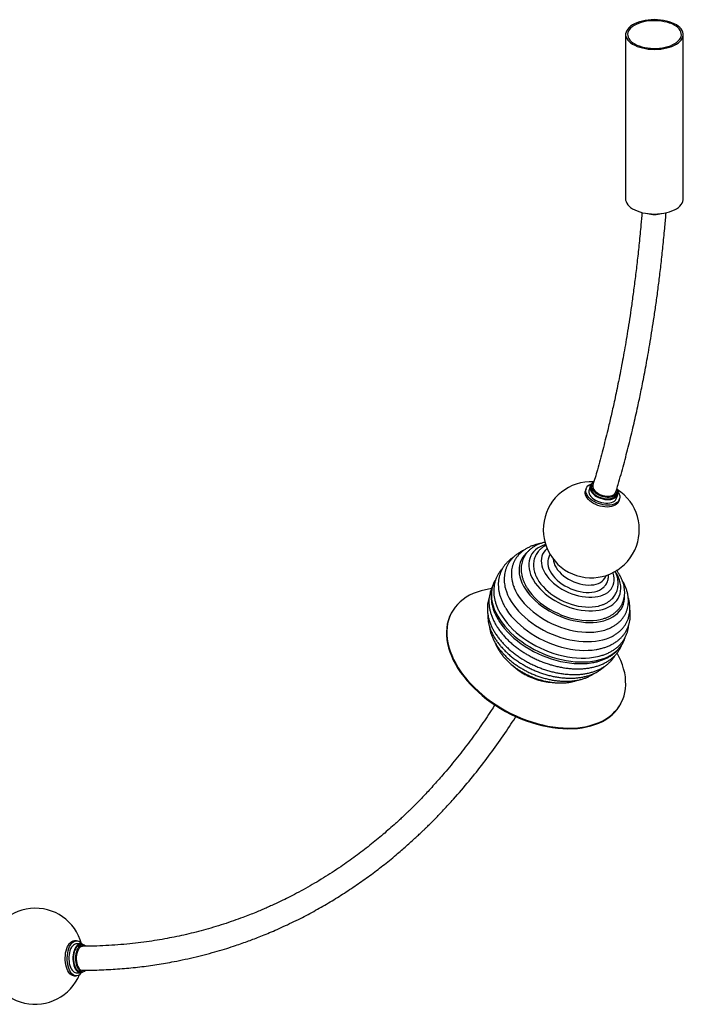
# Paper-space layout '_Trimétrica' of a CAD drawing. Header units: millimetres. Extents: x -823 to 762, y -679 to 747.
# Tile 2 of 2: x 71 to 762, y -673 to 352. Entities that reach past the tile are written whole.
import ezdxf

# ---------------------------------------------------------------- set-up
doc = ezdxf.new("R2010")
doc.units = ezdxf.units.MM

psp = doc.layouts.new('_Trimétrica')

# ---------------------------------------------------------------- linework, layer by layer
at = {"color": 7, "linetype": 'Continuous', "lineweight": 25}
for p, q in [((702.2, 336.6), (702.2, 165.2)), ((762.2, 165.2), (762.2, 336.6)), ((666.8, -132), (666.2, -133.9)), ((661, -136.5), (660.5, -138.3)), ((665.2, -133.6), (664.1, -137.4)), ((692.8, -146.1), (693.9, -142.3)), ((692.9, -142), (693.5, -140.1)), ((695.2, -149), (695.8, -147)), ((520.8, -265.7), (520.5, -266.4)), ((697.1, -360.2), (697.4, -359.5)), ((130.6, -607.2), (128.5, -607.1)), ((134.8, -610.4), (130.5, -610.3)), ((136.9, -611.4), (134.8, -611.4)), ((128.1, -643.5), (130.3, -643.5)), ((129.3, -640.2), (130.3, -640.3)), ((130.3, -640.3), (134.6, -640.4)), ((133.6, -639.2), (134.6, -639.3)), ((134.6, -639.3), (136.7, -639.4)), ((135.9, -637.8), (136.7, -637.9))]:
    psp.add_line(p, q, dxfattribs=at)
at = {"color": 7, "linetype": 'Continuous', "lineweight": 25, "flags": 128}
for points in [[(705.7, 343.8), (704.3, 342.3), (703.3, 340.7), (702.6, 339.1), (702.2, 337.4), (702.2, 335.7), (702.6, 334.1), (703.3, 332.5), (704.4, 330.9), (705.7, 329.4), (707.4, 327.9), (709.4, 326.6), (711.6, 325.4), (714.1, 324.3), (716.8, 323.4), (719.7, 322.6), (722.7, 322), (725.8, 321.5), (729, 321.3), (732.3, 321.2), (735.5, 321.3), (738.7, 321.5), (741.8, 322), (744.9, 322.6), (747.7, 323.4), (750.4, 324.3), (752.9, 325.4), (755.1, 326.6), (757.1, 328), (758.7, 329.4), (760.1, 330.9), (761.1, 332.5), (761.8, 334.1), (762.2, 335.8), (762.2, 337.5), (761.8, 339.1), (761.1, 340.8), (760, 342.4), (758.7, 343.9), (757, 345.3), (755, 346.6), (752.8, 347.9), (750.3, 348.9), (747.6, 349.9), (744.7, 350.7), (741.7, 351.3), (738.6, 351.7), (735.4, 352), (732.1, 352.1), (728.9, 352), (725.7, 351.7), (722.6, 351.2), (719.6, 350.6), (716.7, 349.8), (714, 348.9), (711.5, 347.8), (709.3, 346.6), (707.3, 345.3), (705.7, 343.8)], [(707.4, 343.3), (706.1, 341.9), (705.2, 340.3), (704.5, 338.8), (704.2, 337.1), (704.3, 335.5), (704.7, 333.9), (705.5, 332.4), (706.5, 330.8), (708, 329.4), (709.7, 328), (711.7, 326.8), (714, 325.7), (716.4, 324.7), (719.1, 323.9), (722, 323.2), (725, 322.7), (728, 322.4), (731.2, 322.2), (734.3, 322.2), (737.4, 322.4), (740.5, 322.8), (743.4, 323.4), (746.2, 324.1), (748.8, 325), (751.3, 326.1), (753.4, 327.2), (755.3, 328.5), (757, 329.9), (758.3, 331.4), (759.3, 332.9), (759.9, 334.5), (760.2, 336.1), (760.1, 337.7), (759.7, 339.3), (759, 340.9), (757.9, 342.4), (756.4, 343.8), (754.7, 345.2), (752.7, 346.4), (750.5, 347.6), (748, 348.5), (745.3, 349.4), (742.4, 350), (739.4, 350.5), (736.4, 350.9), (733.2, 351), (730.1, 351), (727, 350.8), (723.9, 350.4), (721, 349.8), (718.2, 349.1), (715.6, 348.2), (713.1, 347.2), (711, 346), (709.1, 344.7), (707.4, 343.3)], [(702.2, 165.2), (702.2, 164.3), (702.6, 162.7), (703.3, 161), (704.4, 159.4), (705.7, 157.9), (707.4, 156.5), (709.4, 155.2), (711.6, 153.9), (714.1, 152.9), (716.8, 151.9), (719.7, 151.1), (722.7, 150.5), (725.8, 150.1), (729, 149.8), (732.3, 149.7), (735.5, 149.8), (738.7, 150.1), (741.8, 150.5), (744.9, 151.2), (747.7, 152), (750.4, 152.9), (752.9, 154), (755.1, 155.2), (757.1, 156.5), (758.7, 158), (760.1, 159.5), (761.1, 161.1), (761.8, 162.7), (762.2, 164.4), (762.2, 165.2)], [(694, -139.4), (694.7, -140.4), (695.5, -142), (696, -143.6), (696.1, -145.2), (695.9, -146.8), (695.3, -148.2), (694.5, -149.5), (693.3, -150.6), (691.8, -151.6), (690.1, -152.4), (688.1, -153), (686, -153.4), (683.7, -153.5), (681.3, -153.4), (678.8, -153.1), (676.3, -152.6), (673.9, -151.8), (671.6, -150.9), (669.4, -149.8), (667.3, -148.5), (665.5, -147.1), (664, -145.6), (662.7, -144), (661.7, -142.4), (661.1, -140.7), (660.8, -139.1), (660.8, -137.6), (661.2, -136.1), (661.9, -134.7), (662.9, -133.5), (664.2, -132.4), (665.9, -131.5), (666.7, -131.2)], [(667.5, -130.5), (666.8, -131.1), (665.9, -132.2), (665.3, -133.4), (665, -134.8), (665.1, -136.2), (665.5, -137.7), (666.2, -139.2), (667.2, -140.6), (668.6, -142), (670.1, -143.3), (672, -144.5), (673.9, -145.5), (676.1, -146.3), (678.3, -147), (680.5, -147.4), (682.7, -147.6), (684.9, -147.6)], [(669, -129), (668.1, -129.8), (667.2, -131), (666.7, -132.2), (666.6, -133.6), (666.7, -135), (667.3, -136.5), (668.2, -137.9), (669.3, -139.3), (670.8, -140.6), (672.5, -141.8), (674.4, -142.8), (676.5, -143.7), (678.6, -144.4), (680.8, -144.8), (683, -145), (685.1, -145)], [(668.2, -132.4), (668, -133), (668, -134.4), (668.3, -135.7), (669, -137.1), (670, -138.4), (671.3, -139.7), (672.8, -140.8), (674.6, -141.9), (676.5, -142.7), (678.5, -143.4), (680.5, -143.8), (682.6, -144.1), (684.6, -144.1)], [(695.2, -149), (694.8, -150.1), (693.9, -151.4), (692.7, -152.6), (691.2, -153.5), (689.5, -154.3), (687.5, -154.9), (685.4, -155.3), (683.1, -155.4), (680.7, -155.3), (678.2, -155), (675.8, -154.5), (673.3, -153.7), (671, -152.8), (668.8, -151.7), (666.8, -150.4), (665, -149), (663.4, -147.5), (662.1, -145.9), (661.1, -144.3), (660.5, -142.7), (660.2, -141), (660.2, -139.5), (660.4, -138.4)], [(664.1, -137.4), (663.8, -138.6), (663.9, -140), (664.3, -141.5), (665, -143), (666.1, -144.4), (667.4, -145.8), (669, -147.1), (670.8, -148.3), (672.8, -149.3), (674.9, -150.1), (677.1, -150.8), (679.4, -151.2), (681.6, -151.4), (683.7, -151.4)], [(666.2, -133.9), (666.1, -134.1), (666, -135.5), (666.2, -136.9), (666.7, -138.4), (667.6, -139.8), (668.8, -141.2), (670.2, -142.5), (671.9, -143.7), (673.8, -144.7), (675.9, -145.6), (678, -146.3), (680.2, -146.7), (682.4, -146.9), (684.5, -146.9)], [(684.5, -146.9), (686.5, -146.7), (688.3, -146.2), (689.8, -145.5), (691.1, -144.7), (692.1, -143.6), (692.8, -142.4), (692.9, -142)], [(684.6, -144.1), (686.4, -143.8), (688.1, -143.4), (689.5, -142.7), (690.7, -141.9), (691.6, -140.8), (692.1, -139.7), (692.1, -139.7)], [(684.9, -147.6), (686.9, -147.4), (688.7, -146.9), (690.3, -146.2), (691.7, -145.4), (692.8, -144.3), (693.6, -143.1), (694, -141.8), (694.2, -140.4), (693.9, -139), (693.7, -138.4)], [(685.1, -145), (687, -144.8), (688.8, -144.3), (690.4, -143.6), (691.7, -142.8), (692.7, -141.7), (693.4, -140.5), (693.7, -139.2), (693.7, -137.8), (693.3, -136.4), (693.2, -136.2)], [(683.7, -151.4), (685.7, -151.2), (687.6, -150.7), (689.2, -150.1), (690.6, -149.2), (691.7, -148.2), (692.4, -147), (692.8, -146.1)], [(618.8, -194.3), (615.9, -195.4), (613.1, -196.7), (610.6, -198.3), (608.3, -200), (606.4, -202), (604.7, -204.1), (603.4, -206.4), (602.4, -208.9), (601.7, -211.5), (601.3, -214.2), (601.3, -217), (601.6, -219.8), (602.3, -222.8), (603.2, -225.7), (604.5, -228.7), (606.2, -231.7), (608.1, -234.6), (610.3, -237.5), (612.8, -240.4), (615.5, -243.1), (618.5, -245.8), (621.7, -248.3), (625, -250.7), (628.6, -252.9)], [(599.4, -202.8), (598.5, -203.6), (596.5, -205.8), (594.8, -208.1), (593.4, -210.6), (592.4, -213.2), (591.6, -216), (591.3, -218.9), (591.2, -221.9), (591.5, -225), (592.1, -228.1), (593.1, -231.3), (594.3, -234.5), (595.9, -237.7), (597.8, -240.9), (600, -244), (602.5, -247.1), (605.3, -250.1), (608.3, -253), (611.5, -255.8), (615, -258.5), (618.6, -261.1), (622.5, -263.4)], [(620.4, -198.6), (620.1, -198.9), (618.4, -200.6), (616.9, -202.5), (615.8, -204.5), (614.9, -206.7), (614.5, -209.1), (614.3, -211.5), (614.5, -214), (615, -216.6), (615.8, -219.2), (616.9, -221.9), (618.4, -224.5), (620.2, -227.1), (622.2, -229.7), (624.5, -232.2), (627.1, -234.6), (629.8, -236.8), (632.8, -239), (635.9, -240.9)], [(621.2, -212), (621.2, -212.7), (621.2, -215), (621.7, -217.4), (622.4, -219.8), (623.5, -222.2), (624.9, -224.6), (626.6, -227), (628.6, -229.3), (630.9, -231.5), (633.3, -233.6), (636, -235.6), (638.9, -237.4)], [(626.9, -209.7), (627.2, -211.7), (627.7, -214), (628.6, -216.2), (629.8, -218.5), (631.4, -220.7), (633.2, -222.9), (635.2, -225), (637.5, -227), (640, -228.8), (642.7, -230.5)], [(628.6, -252.9), (632.3, -254.9), (636.1, -256.8), (640, -258.4), (644, -259.9), (648, -261.1), (652, -262.1), (656, -262.8), (659.9, -263.3), (663.8, -263.5), (667.6, -263.5), (671.2, -263.3), (674.7, -262.8), (678, -262), (681.1, -261.1), (684, -259.8), (686.7, -258.4), (689, -256.8), (691.1, -254.9), (693, -252.9), (694.4, -250.6), (695.6, -248.3), (696.5, -245.8), (697, -243.1), (697.2, -240.4), (697.1, -237.5), (696.6, -234.6), (695.8, -231.7), (694.6, -228.7), (693.2, -225.7), (691.7, -223.2)], [(635.9, -240.9), (639.2, -242.7), (642.6, -244.4), (646.1, -245.8), (649.6, -247), (653.2, -247.9), (656.8, -248.6), (660.3, -249.1), (663.7, -249.4), (667.1, -249.4), (670.3, -249.1), (673.3, -248.6), (676.2, -247.9), (678.9, -246.9), (681.3, -245.7), (683.5, -244.3), (685.4, -242.7), (687, -240.9), (688.3, -238.9), (689.3, -236.8), (689.9, -234.5), (690.3, -232.1), (690.3, -229.6), (689.9, -227.1), (689.3, -224.4), (689, -223.7)], [(565.1, -234), (564.7, -234.9), (563.6, -238), (562.9, -241.1), (562.5, -244.4), (562.4, -247.7), (562.7, -251.2), (563.3, -254.7), (564.2, -258.3), (565.5, -261.8), (567.1, -265.4), (569, -269), (571.2, -272.6), (573.7, -276.1), (576.4, -279.6), (579.5, -283), (582.8, -286.4), (586.3, -289.6), (590, -292.7), (594, -295.6), (598.1, -298.5), (602.4, -301.1)], [(609.1, -227.7), (610.3, -230.1), (611.9, -232.9), (613.9, -235.6), (616.2, -238.3), (618.7, -240.9), (621.4, -243.4), (624.4, -245.8), (627.6, -248), (630.9, -250.1)], [(642.7, -230.5), (645.5, -232), (648.4, -233.4), (651.4, -234.5), (654.5, -235.4), (657.5, -236.1), (660.5, -236.5), (663.5, -236.7), (666.3, -236.6), (669, -236.3), (671.5, -235.7), (673.8, -234.9), (675.9, -233.9), (677.7, -232.6), (679.2, -231.2), (680.4, -229.6), (681.4, -227.8), (681.8, -226.6)], [(562.4, -240.4), (561, -240.6), (556.4, -241.5), (551.9, -242.6), (547.7, -243.9), (543.6, -245.5), (539.8, -247.3), (536.3, -249.4), (533, -251.7), (529.9, -254.2), (527.1, -256.9), (524.7, -259.8), (522.5, -262.9), (520.6, -266.1), (519, -269.5), (517.8, -273.1), (516.9, -276.8), (516.3, -280.6), (516, -284.6), (516, -288.6), (516.4, -292.8), (517.1, -297), (518.1, -301.2), (519.5, -305.5), (521.1, -309.8), (523.1, -314.2), (525.4, -318.5), (527.9, -322.8), (530.8, -327.1), (533.9, -331.3), (537.3, -335.4), (540.9, -339.5), (544.8, -343.5), (548.9, -347.3), (553.3, -351.1), (557.8, -354.7), (562.5, -358.2)], [(577.1, -240.5), (578, -243.4), (579.3, -246.9), (581, -250.3), (583, -253.8), (585.3, -257.2), (587.8, -260.5), (590.7, -263.8), (593.8, -267.1), (597.1, -270.2), (600.7, -273.2), (604.4, -276), (608.4, -278.7), (612.5, -281.3)], [(585.9, -238.8), (586.2, -239.4), (587.6, -242.7), (589.4, -246), (591.5, -249.3), (593.9, -252.5), (596.6, -255.7), (599.5, -258.8), (602.7, -261.8), (606.1, -264.7), (609.7, -267.4), (613.5, -270), (617.4, -272.5)], [(638.9, -237.4), (641.9, -239), (645, -240.5), (648.2, -241.7), (651.5, -242.7), (654.7, -243.5), (658, -244), (661.1, -244.3), (664.2, -244.3), (667.1, -244.1), (669.9, -243.6), (672.5, -242.9), (674.9, -241.9), (677, -240.7), (678.8, -239.3), (679.7, -238.5)], [(622.5, -263.4), (626.4, -265.6), (630.5, -267.6), (634.7, -269.4), (638.9, -271), (643.2, -272.4), (647.5, -273.5), (651.8, -274.4), (656.1, -275.1), (660.3, -275.5), (664.4, -275.7), (668.4, -275.6), (672.3, -275.2), (676, -274.6), (679.5, -273.8), (682.9, -272.7), (685.9, -271.4), (688.8, -269.9), (691.4, -268.1), (693.7, -266.2), (695.7, -264), (697.4, -261.7), (698.8, -259.2), (699.8, -256.5), (700.6, -253.8), (700.9, -250.9), (701, -248.3)], [(630.9, -250.1), (634.4, -252), (637.9, -253.7), (641.6, -255.3), (645.4, -256.6), (649.1, -257.7), (652.9, -258.5), (656.6, -259.1), (660.3, -259.5), (663.9, -259.6), (667.4, -259.5), (670.7, -259.1), (673.9, -258.5), (675.3, -258.1)], [(520.5, -266.4), (520.2, -266.8), (518.7, -270.2), (517.4, -273.8), (516.5, -277.5), (515.9, -281.3), (515.6, -285.3), (515.7, -289.3), (516, -293.5), (516.7, -297.7), (517.8, -301.9), (519.1, -306.2), (520.8, -310.5), (522.7, -314.8), (525, -319.2), (527.6, -323.5), (530.4, -327.7), (533.6, -332), (536.9, -336.1), (540.6, -340.2), (544.5, -344.2), (548.6, -348), (552.9, -351.8), (557.4, -355.4), (562.1, -358.8)], [(570.6, -264.1), (571.4, -265.7), (573.6, -269.2), (576, -272.7), (578.7, -276.2), (581.7, -279.5), (584.9, -282.8), (588.4, -286), (592.1, -289.1), (596, -292), (600.1, -294.8), (604.4, -297.4)], [(577.4, -261), (578.1, -262), (580.4, -265.5), (583.1, -268.9), (586, -272.2), (589.2, -275.4), (592.6, -278.6), (596.2, -281.6), (600, -284.5), (604, -287.2), (608.2, -289.8)], [(623.6, -262.1), (627.5, -264.2), (631.5, -266.1), (635.5, -267.9), (639.7, -269.4), (643.9, -270.7), (648.1, -271.8), (652.3, -272.7), (656.5, -273.3), (660.6, -273.6), (664.5, -273.7), (668.4, -273.5), (672.2, -273.1), (675.7, -272.5), (678.6, -271.7)], [(570.2, -273.8), (570.9, -275), (573.4, -278.5), (576.1, -281.9), (579.1, -285.3), (582.3, -288.6), (585.8, -291.8), (589.5, -294.9), (593.4, -297.8), (597.5, -300.6), (601.8, -303.2)], [(617.4, -272.5), (621.5, -274.8), (625.7, -276.9), (630.1, -278.8), (634.5, -280.4), (638.9, -281.9), (643.4, -283.2), (647.8, -284.2), (652.2, -284.9), (656.6, -285.5), (660.9, -285.7), (665.1, -285.8), (669.2, -285.6), (673.2, -285.1), (676.9, -284.4), (680.5, -283.5), (683.6, -282.4)], [(612.5, -281.3), (616.8, -283.7), (621.2, -285.9), (625.7, -287.8), (630.2, -289.6), (634.9, -291.2), (639.5, -292.5), (644.2, -293.6), (648.8, -294.5), (653.4, -295.1), (657.9, -295.5), (662.3, -295.6), (666.6, -295.5), (670.8, -295.1), (674.8, -294.5), (678.6, -293.7), (682.3, -292.6), (685.7, -291.2), (688.1, -290.1)], [(602.4, -301.1), (606.9, -303.6), (611.4, -305.9), (616.1, -308), (620.9, -309.9), (625.7, -311.6), (630.5, -313), (635.3, -314.3), (640.2, -315.2), (645, -316), (649.7, -316.5), (654.4, -316.7), (658.9, -316.7), (663.4, -316.5), (667.7, -316), (671.8, -315.3), (675.7, -314.3), (679.4, -313.1), (682.9, -311.6), (686.2, -310), (689.2, -308.1), (691.9, -306), (694.4, -303.7), (696.6, -301.2), (698.4, -298.6), (700, -295.8), (700.2, -295.2)], [(608.2, -289.8), (612.5, -292.2), (617, -294.4), (621.5, -296.5), (626.1, -298.3), (630.8, -299.9), (635.5, -301.3), (640.2, -302.4), (644.9, -303.4), (649.6, -304), (654.2, -304.5), (658.7, -304.7), (663.1, -304.6), (667.3, -304.3), (671.5, -303.8), (671.9, -303.7)], [(562.5, -358.2), (567.3, -361.5), (572.3, -364.6), (577.5, -367.5), (582.7, -370.3), (588.1, -372.9), (593.5, -375.2), (598.9, -377.3), (604.4, -379.2), (610, -380.9), (615.5, -382.3), (621, -383.5), (626.4, -384.4), (631.8, -385.1), (637.1, -385.5), (642.4, -385.7), (647.5, -385.6), (652.4, -385.2), (657.2, -384.6), (661.9, -383.8), (666.3, -382.6), (670.6, -381.3), (674.6, -379.7), (678.4, -377.9), (682, -375.8), (685.3, -373.5), (688.4, -371), (691.1, -368.3), (693.6, -365.4), (695.8, -362.4), (697.7, -359.1), (699.2, -355.7), (700.5, -352.1), (701.4, -348.4), (702, -344.6), (702.3, -340.6), (702.2, -336.6), (701.9, -332.4), (701.2, -328.2), (700.1, -324), (698.8, -319.7), (697.1, -315.4), (695.2, -311.1), (693.3, -307.5)], [(601.8, -303.2), (606.2, -305.7), (610.7, -308), (615.3, -310), (620, -311.9), (624.8, -313.5), (629.6, -315), (634.4, -316.2), (639.1, -317.1), (643.9, -317.8), (648.6, -318.3), (653.2, -318.5), (657.7, -318.5), (662, -318.2), (666.2, -317.7), (667.8, -317.4)], [(604.4, -297.4), (608.8, -299.9), (613.3, -302.2), (617.9, -304.2), (622.6, -306.1), (627.4, -307.8), (632.2, -309.2), (637, -310.4), (641.7, -311.3), (646.5, -312.1), (651.2, -312.5), (655.8, -312.7), (660.3, -312.7), (664.6, -312.4), (668.9, -311.9), (672.9, -311.2), (674.5, -310.8)], [(562.1, -358.8), (567, -362.1), (572, -365.3), (577.1, -368.2), (582.4, -371), (587.7, -373.5), (593.1, -375.9), (598.6, -378), (604.1, -379.9), (609.6, -381.6), (615.1, -383), (620.6, -384.1), (626.1, -385.1), (631.5, -385.7), (636.8, -386.2), (642, -386.3), (647.1, -386.2), (652.1, -385.9), (656.9, -385.3), (661.5, -384.4), (666, -383.3), (670.2, -382), (674.3, -380.4), (678.1, -378.6), (681.6, -376.5), (685, -374.2), (688, -371.7), (690.8, -369), (693.2, -366.1), (695.4, -363), (697.1, -360.2)], [(128.1, -643.5), (127.6, -643.5), (126.3, -643.1), (125, -642.4), (123.8, -641.4), (122.7, -640.1), (121.7, -638.5), (120.8, -636.6), (120.1, -634.5), (119.5, -632.2), (119.1, -629.8), (118.9, -627.3), (118.8, -624.8), (119, -622.3), (119.3, -619.8), (119.8, -617.4), (120.5, -615.2), (121.3, -613.2), (122.2, -611.5), (123.3, -610), (124.5, -608.8), (125.7, -607.9), (127, -607.3), (128.3, -607.1), (128.4, -607.1)], [(135.8, -640.2), (134.8, -641.3), (133.6, -642.4), (132.3, -643.1), (131, -643.5), (129.7, -643.5), (128.4, -643.1), (127.1, -642.4), (125.9, -641.4), (124.8, -640.1), (123.8, -638.5), (122.9, -636.6), (122.2, -634.5), (121.6, -632.2), (121.2, -629.8), (121, -627.3), (121, -624.8), (121.1, -622.3), (121.4, -619.8), (121.9, -617.5), (122.6, -615.3), (123.4, -613.2), (124.4, -611.5), (125.5, -610), (126.6, -608.8), (127.9, -607.9), (129.2, -607.4), (130.5, -607.2), (131.8, -607.3), (131.8, -607.3)], [(130.5, -610.3), (129.8, -610.4), (128.6, -610.8), (127.4, -611.5), (126.4, -612.6), (125.4, -613.9), (124.5, -615.6), (123.8, -617.4), (123.3, -619.5), (122.9, -621.6), (122.6, -623.9), (122.6, -626.2), (122.8, -628.5), (123.1, -630.7), (123.6, -632.7), (124.2, -634.7), (125, -636.3), (126, -637.8), (127, -638.9), (128.1, -639.7), (129.3, -640.2)], [(137.8, -611.5), (137.6, -611.4), (136.4, -610.7), (135.2, -610.4), (134, -610.4), (132.9, -610.8), (131.7, -611.6), (130.6, -612.6), (129.7, -614), (128.8, -615.6), (128.1, -617.5), (127.5, -619.5), (127.1, -621.7), (126.9, -623.9), (126.9, -626.2), (127, -628.5), (127.4, -630.7), (127.8, -632.8), (128.5, -634.7), (129.3, -636.4), (130.2, -637.8), (131.3, -638.9), (132.4, -639.8), (133.6, -640.2), (133.6, -640.2)], [(134.8, -611.4), (134, -611.5), (132.8, -611.9), (131.7, -612.7), (130.7, -613.8), (129.8, -615.2), (129, -616.8), (128.3, -618.7), (127.8, -620.8), (127.5, -622.9), (127.4, -625.2), (127.5, -627.4), (127.7, -629.6), (128.2, -631.7), (128.8, -633.6), (129.5, -635.3), (130.4, -636.8), (131.4, -637.9), (132.5, -638.7), (133.6, -639.2)], [(140, -612.8), (139.6, -612.4), (138.5, -611.7), (137.3, -611.4), (136.1, -611.5), (135, -611.9), (133.9, -612.7), (132.8, -613.8), (131.9, -615.2), (131.1, -616.8), (130.5, -618.7), (130, -620.8), (129.7, -623), (129.5, -625.2), (129.6, -627.4), (129.9, -629.6), (130.3, -631.7), (130.9, -633.6), (131.6, -635.3), (132.5, -636.8), (133.5, -637.9), (134.6, -638.8), (135.8, -639.2), (135.8, -639.2)], [(136.9, -612.9), (136.1, -613), (135, -613.4), (134, -614.2), (133, -615.3), (132.2, -616.7), (131.5, -618.3), (130.9, -620.2), (130.5, -622.2), (130.3, -624.2), (130.3, -626.4), (130.5, -628.5), (130.8, -630.5), (131.4, -632.3), (132, -634), (132.9, -635.4), (133.8, -636.5), (134.8, -637.3), (135.9, -637.8)]]:
    psp.add_lwpolyline(points, dxfattribs=at)
at = {"color": 7, "linetype": 'Continuous', "lineweight": 25}
for centre, radius, start, end in [((732.2, 175.5), 26.3, 253.8787, 286.1213), ((666.4, -179.1), 50, 87.1881, 57.1545), ((657.3, -201.8), 69.1, 213.3061, 240.7555), ((87.6, -623.2), 50, 14.9665, 337.6935), ((129.3, -615), 8.08, 33.3112, 71.801), ((134.6, -635.7), 4.62, 257.2132, 309.8785), ((136.7, -634.8), 4.5, 258.0335, 317.3109)]:
    psp.add_arc(centre, radius, start, end, dxfattribs=at)
for points, knots in [([(719.2, 151.4), (718.8, 147.1), (718, 136.4), (716.3, 119.8), (714.4, 101.8), (712.4, 84.9), (710.3, 68.9), (708.3, 54.1), (706.3, 40.6), (704.3, 28.1), (702.4, 16.4), (700.5, 5.4), (698.5, -5.5), (696.4, -16.3), (694.3, -26.9), (692.3, -36.7), (689.9, -47.8), (687, -60.7), (683.1, -77.3), (678.4, -96), (673.2, -115.3), (669.6, -127.6), (667.9, -133.1)], [0, 0, 0, 0, 0.043627, 0.108263, 0.16957, 0.22763, 0.282519, 0.334306, 0.380355, 0.42376, 0.46457, 0.502832, 0.538588, 0.579822, 0.617275, 0.651045, 0.68369, 0.735929, 0.789284, 0.863176, 0.938953, 1, 1, 1, 1]), ([(692, -139.7), (692.8, -137.1), (695.7, -127.6), (700.2, -111.3), (705.5, -90.8), (710.4, -70.7), (713.9, -54.9), (716.5, -43.2), (718.1, -35.2), (719.8, -26.8), (721.6, -17.6), (723.5, -7.7), (725.4, 2.9), (727.3, 14.2), (729.3, 26.3), (731.4, 39.3), (733.4, 53.3), (735.5, 68.2), (737.5, 84), (739.4, 100.7), (741.3, 118.4), (743, 135.3), (743.9, 146.4), (744.3, 151.1)], [0, 0, 0, 0, 0.028251, 0.102662, 0.175316, 0.246131, 0.315027, 0.341644, 0.368585, 0.397847, 0.429606, 0.463896, 0.500078, 0.538779, 0.580044, 0.623919, 0.67143, 0.721765, 0.774984, 0.83115, 0.89033, 0.952596, 1, 1, 1, 1]), ([(613.5, -193.5), (613.2, -193.5), (611.5, -193.8), (608.8, -194.5), (605.3, -195.6), (602, -197), (599, -198.6), (596.2, -200.4), (593.6, -202.4), (591.3, -204.6), (589.3, -207), (587.5, -209.5), (586.1, -212.2), (584.9, -215), (584, -217.9), (583.5, -220.9), (583.2, -224), (583.3, -227.1), (583.6, -230.3), (584.2, -233.6), (585, -236.4), (585.7, -238.2), (586, -238.8)], [0, 0, 0, 0, 0.015694, 0.070748, 0.125699, 0.180454, 0.234907, 0.288949, 0.342487, 0.395467, 0.447887, 0.499806, 0.551341, 0.602646, 0.653884, 0.705195, 0.75675, 0.808688, 0.861104, 0.914036, 0.967472, 1, 1, 1, 1]), ([(618.3, -192), (618, -192.1), (616.5, -192.4), (614.1, -193.2), (610.9, -194.4), (608, -195.9), (605.3, -197.6), (602.8, -199.5), (600.6, -201.6), (598.7, -203.8), (597.1, -206.2), (595.7, -208.8), (594.7, -211.4), (594, -214.2), (593.5, -217.1), (593.4, -220), (593.5, -223), (594, -226.1), (594.8, -229.2), (595.8, -232.3), (597.2, -235.4), (598.5, -237.9), (599.4, -239.3), (599.7, -239.7)], [0, 0, 0, 0, 0.01225, 0.065264, 0.118092, 0.170609, 0.222685, 0.274207, 0.325108, 0.375387, 0.425116, 0.474432, 0.523519, 0.57255, 0.621698, 0.671152, 0.72106, 0.771513, 0.822537, 0.874099, 0.926116, 0.978481, 1, 1, 1, 1]), ([(596.1, -200.5), (595.3, -200.9), (593.4, -201.8), (590.6, -203.5), (587.9, -205.4), (585.4, -207.6), (583.2, -210), (581.2, -212.5), (579.5, -215.2), (578.2, -218), (577.1, -220.9), (576.3, -224), (575.9, -227.1), (575.7, -230.3), (575.8, -233.6), (576.3, -236.9), (576.7, -239.2), (577.1, -240.5), (577.1, -240.6)], [0, 0, 0, 0, 0.053436, 0.122849, 0.191714, 0.259947, 0.327517, 0.39446, 0.460875, 0.52692, 0.592789, 0.658643, 0.72467, 0.791055, 0.85794, 0.925409, 0.993487, 1, 1, 1, 1]), ([(619.3, -195.2), (619.2, -195.3), (618.1, -195.8), (616.4, -196.9), (614.1, -198.6), (612.1, -200.6), (610.4, -202.7), (609, -204.9), (607.9, -207.3), (607, -209.8), (606.5, -212.4), (606.3, -215.1), (606.4, -217.8), (606.7, -220.6), (607.4, -223.4), (608.2, -225.8), (608.9, -227.2), (609.1, -227.7)], [0, 0, 0, 0, 0.010095, 0.086536, 0.161923, 0.236132, 0.309186, 0.381261, 0.452659, 0.523754, 0.594834, 0.666274, 0.738411, 0.811486, 0.885611, 0.960768, 1, 1, 1, 1]), ([(623.6, -204.7), (623.4, -205), (622.8, -206), (622.1, -207.7), (621.5, -209.8), (621.3, -211.3), (621.2, -212)], [0, 0, 0, 0, 0.130861, 0.427769, 0.722942, 1, 1, 1, 1]), ([(585.4, -207.7), (585, -208), (583.6, -208.8), (581.4, -210.6), (578.9, -212.9), (576.7, -215.4), (574.8, -218), (573.2, -220.8), (571.9, -223.7), (570.9, -226.7), (570.2, -229.8), (569.7, -233.1), (569.6, -236.4), (569.8, -239.7), (570.2, -243.1), (571, -246.6), (572.1, -250.1), (573.5, -253.6), (575.2, -257.1), (576.5, -259.5), (577.3, -260.7), (577.3, -260.8)], [0, 0, 0, 0, 0.024718, 0.082769, 0.140279, 0.197243, 0.253708, 0.309772, 0.365575, 0.42128, 0.477001, 0.532905, 0.589133, 0.645794, 0.702947, 0.760606, 0.818739, 0.877283, 0.936153, 0.995263, 1, 1, 1, 1]), ([(574.1, -219.3), (574.1, -219.4), (573.3, -220.2), (571.8, -221.9), (569.9, -224.6), (568.4, -227.4), (567.1, -230.4), (566.1, -233.4), (565.4, -236.6), (565, -239.8), (564.8, -243.2), (565, -246.6), (565.5, -250), (566.3, -253.5), (567.4, -257.1), (568.9, -260.6), (569.9, -263), (570.6, -264.1), (570.6, -264.1)], [0, 0, 0, 0, 0.003049, 0.074277, 0.144924, 0.215114, 0.285015, 0.354817, 0.424663, 0.494749, 0.565239, 0.636255, 0.707861, 0.780065, 0.852827, 0.926066, 0.999684, 1, 1, 1, 1]), ([(675.3, -258.1), (676.1, -257.9), (678, -257.3), (680.7, -256.2), (683.3, -254.7), (685.7, -253.1), (687.8, -251.2), (689.6, -249.2), (691.2, -247), (692.4, -244.6), (693.4, -242.2), (694, -239.6), (694.4, -237), (694.4, -234.3), (694.2, -231.5), (693.6, -228.7), (692.8, -225.9), (692, -223.7), (691.3, -222.6), (691.2, -222.3)], [0, 0, 0, 0, 0.0551689, 0.1202324, 0.1847084, 0.2483778, 0.3110895, 0.3728064, 0.4336238, 0.4937534, 0.5534884, 0.6131113, 0.6728983, 0.7331567, 0.7941262, 0.8559504, 0.918661, 0.9821825, 1, 1, 1, 1]), ([(678.7, -271.7), (678.9, -271.6), (680.3, -271.3), (682.7, -270.4), (685.7, -269), (688.5, -267.4), (691, -265.5), (693.3, -263.5), (695.3, -261.3), (697.1, -259), (698.5, -256.4), (699.6, -253.8), (700.5, -251.1), (701, -248.3), (701.3, -245.3), (701.2, -242.4), (700.8, -239.3), (700.2, -236.2), (699.2, -233.1), (698, -230), (696.4, -226.9), (694.7, -224), (693.4, -222.2), (692.8, -221.4)], [0, 0, 0, 0, 0.011659, 0.063509, 0.115097, 0.166296, 0.216985, 0.267081, 0.31656, 0.365468, 0.41392, 0.462083, 0.510145, 0.558253, 0.606602, 0.655352, 0.704614, 0.754434, 0.804798, 0.855639, 0.906858, 0.958345, 1, 1, 1, 1]), ([(565.1, -234.1), (564.9, -234.5), (564.2, -235.9), (563.4, -238.4), (562.7, -241.5), (562.2, -244.8), (562, -248.1), (562.2, -251.5), (562.6, -254.9), (563.4, -258.4), (564.4, -261.9), (565.8, -265.5), (567.5, -269), (568.9, -271.7), (569.9, -273.3), (570.1, -273.7)], [0, 0, 0, 0, 0.036218, 0.119118, 0.202037, 0.285199, 0.368803, 0.452998, 0.53787, 0.623438, 0.70966, 0.796451, 0.883697, 0.971278, 1, 1, 1, 1]), ([(567.3, -230), (566.8, -230.8), (566, -232.1), (565.3, -233.5), (565.1, -234.1)], [0, 0, 0, 0, 0.610705, 1, 1, 1, 1]), ([(679.7, -238.5), (680.1, -238.1), (681, -237.1), (682.2, -235.3), (683.2, -233.2), (683.9, -231), (684.3, -228.8), (684.5, -226.9), (684.4, -225.9), (684.3, -225.6)], [0, 0, 0, 0, 0.12258, 0.288727, 0.452296, 0.614543, 0.776496, 0.939412, 1, 1, 1, 1]), ([(683.6, -282.4), (683.8, -282.3), (685.1, -281.8), (687.4, -280.7), (690.4, -279.1), (693.1, -277.2), (695.6, -275.1), (697.8, -272.9), (699.7, -270.4), (701.4, -267.9), (702.7, -265.2), (703.8, -262.3), (704.5, -259.4), (705, -256.4), (705.1, -253.3), (705, -250.1), (704.6, -246.9), (703.8, -243.6), (702.8, -240.3), (701.4, -237), (700.1, -234.2), (699.1, -232.5), (698.7, -232)], [0, 0, 0, 0, 0.008888, 0.064214, 0.119196, 0.173727, 0.227724, 0.281149, 0.334021, 0.38642, 0.43848, 0.490369, 0.542232, 0.59423, 0.646528, 0.699252, 0.752478, 0.806229, 0.860475, 0.915146, 0.970151, 1, 1, 1, 1]), ([(563.5, -238.4), (563.4, -238.5), (562.9, -239.5), (562, -241.5), (561, -244.6), (560.3, -247.7), (559.9, -251), (559.8, -254.3), (560, -257.7), (560.5, -261.2), (561.3, -264.7), (562.4, -268.2), (563.8, -271.7), (565.5, -275.3), (567.5, -278.8), (569.7, -282.2), (572.2, -285.7), (575, -289), (578, -292.3), (581.2, -295.4), (584.7, -298.5), (588.3, -301.4), (592.1, -304.2), (595.8, -306.6), (599, -308.6), (602.3, -310.5), (605.9, -312.4), (610.2, -314.5), (614.7, -316.4), (619.2, -318.1), (623.8, -319.6), (628.4, -320.9), (633, -321.9), (637.5, -322.8), (642.1, -323.4), (646.6, -323.8), (651.1, -324), (655.5, -323.9), (659.7, -323.6), (663.9, -323.1), (667.9, -322.3), (671.8, -321.3), (675.4, -320.1), (678.9, -318.6), (682.2, -316.9), (685.2, -315), (688, -312.9), (690.6, -310.6), (692.8, -308.2), (694.8, -305.5), (696.4, -302.7), (697.5, -300.6), (698, -299.4), (698, -299.2)], [0, 0, 0, 0, 0.001118, 0.020793, 0.040441, 0.060101, 0.079828, 0.09967, 0.119659, 0.139814, 0.160138, 0.180619, 0.201234, 0.221955, 0.242754, 0.263604, 0.284482, 0.305371, 0.326255, 0.347129, 0.367988, 0.388832, 0.409661, 0.430476, 0.447582, 0.458645, 0.479437, 0.500228, 0.521019, 0.541814, 0.562615, 0.583426, 0.604251, 0.625094, 0.645956, 0.666841, 0.687749, 0.70868, 0.729631, 0.750598, 0.771568, 0.792523, 0.813441, 0.834294, 0.85505, 0.875677, 0.896145, 0.916434, 0.93654, 0.956476, 0.976269, 0.995965, 1, 1, 1, 1]), ([(560, -250.5), (559.9, -251), (559.3, -252.4), (558.8, -255), (558.3, -258.2), (558.2, -261.5), (558.4, -264.9), (558.9, -268.3), (559.6, -271.8), (560.7, -275.3), (562.1, -278.8), (563.8, -282.3), (565.7, -285.7), (568, -289.2), (570.5, -292.5), (573.2, -295.8), (576.2, -299.1), (579.4, -302.2), (582.8, -305.2), (586.4, -308.1), (590.1, -310.8), (593.7, -313.1), (596.7, -315), (599.7, -316.7), (603.3, -318.6), (607.6, -320.6), (612, -322.5), (616.5, -324.2), (621, -325.6), (625.5, -326.9), (630.1, -328), (634.6, -328.8), (639.1, -329.4), (643.6, -329.7), (648, -329.9), (652.3, -329.8), (656.5, -329.5), (660.6, -328.9), (664.6, -328.1), (668.4, -327), (672, -325.7), (675.4, -324.2), (678.6, -322.5), (681.5, -320.6), (684.2, -318.4), (686.6, -316.1), (688.8, -313.6), (690.3, -311.5), (691, -310.2), (691.2, -309.8)], [0, 0, 0, 0, 0.009535, 0.03063, 0.051794, 0.07308, 0.09453, 0.116167, 0.137995, 0.160002, 0.182165, 0.204452, 0.226829, 0.249266, 0.271736, 0.294218, 0.316696, 0.339161, 0.36161, 0.384042, 0.406456, 0.428855, 0.444404, 0.456316, 0.478691, 0.501064, 0.523437, 0.545815, 0.5682, 0.590597, 0.613011, 0.635445, 0.657902, 0.680385, 0.702895, 0.725432, 0.747991, 0.770566, 0.793141, 0.815693, 0.838196, 0.860617, 0.882916, 0.905059, 0.927013, 0.948761, 0.970303, 0.99166, 1, 1, 1, 1]), ([(688.1, -290.1), (688.3, -290), (689.6, -289.4), (691.7, -288), (694.5, -286), (697, -283.9), (699.2, -281.5), (701.2, -279), (702.8, -276.3), (704.2, -273.5), (705.3, -270.6), (706, -267.5), (706.5, -264.4), (706.7, -261.2), (706.6, -257.9), (706.1, -254.6), (705.6, -251.8), (705.1, -250.2), (704.9, -249.7)], [0, 0, 0, 0, 0.013904, 0.08435, 0.154239, 0.223488, 0.292065, 0.360004, 0.427407, 0.494432, 0.561277, 0.628106, 0.695109, 0.762473, 0.830343, 0.898806, 0.967887, 1, 1, 1, 1]), ([(672.1, -303.7), (673.4, -303.4), (676, -302.9), (679.7, -301.9), (683.3, -300.6), (686.7, -299.1), (689.9, -297.3), (692.9, -295.4), (695.6, -293.3), (698, -290.9), (700.2, -288.4), (702, -285.8), (703.6, -283), (704.9, -280), (705.9, -277), (706.6, -273.9), (707, -270.6), (707.1, -267.3), (706.9, -264.6), (706.7, -262.9), (706.6, -262.3)], [0, 0, 0, 0, 0.057755, 0.117197, 0.176509, 0.235603, 0.294379, 0.352741, 0.410605, 0.467927, 0.524707, 0.580997, 0.636902, 0.692563, 0.74814, 0.803752, 0.859563, 0.915713, 0.972303, 1, 1, 1, 1]), ([(558.7, -266.9), (558.7, -267.3), (558.6, -268.8), (558.7, -271.3), (559.2, -274.7), (559.9, -278), (560.9, -281.4), (562.3, -284.9), (563.9, -288.3), (565.8, -291.7), (568, -295), (570.4, -298.3), (573.1, -301.5), (576.1, -304.6), (579.2, -307.7), (582.6, -310.6), (586.1, -313.4), (589.8, -316), (593, -318.1), (595.6, -319.6), (598.2, -321.2), (601.7, -323), (605.9, -325), (610.2, -326.8), (614.6, -328.4), (619, -329.8), (623.5, -331), (627.9, -332), (632.3, -332.8), (636.7, -333.3), (641.1, -333.6), (645.3, -333.7), (649.5, -333.5), (653.6, -333.1), (657.5, -332.5), (661.3, -331.6), (665, -330.5), (668.4, -329.2), (671.6, -327.6), (674.7, -325.8), (677.4, -323.8), (679.1, -322.4), (679.9, -321.6), (679.9, -321.6)], [0, 0, 0, 0, 0.008728, 0.033765, 0.059022, 0.084506, 0.110206, 0.136093, 0.16213, 0.188275, 0.214491, 0.240746, 0.267015, 0.293279, 0.319527, 0.345755, 0.371962, 0.39815, 0.42432, 0.436124, 0.450042, 0.476187, 0.50233, 0.528475, 0.554624, 0.580783, 0.606957, 0.633152, 0.65937, 0.685618, 0.711896, 0.738207, 0.764549, 0.790916, 0.817297, 0.84367, 0.870007, 0.89627, 0.922418, 0.948404, 0.974185, 0.99973, 1, 1, 1, 1]), ([(560.4, -279.7), (560.5, -280.2), (560.6, -281.8), (561.2, -284.5), (562.1, -287.8), (563.4, -291.1), (564.9, -294.4), (566.8, -297.7), (568.9, -300.9), (571.2, -304.1), (573.8, -307.2), (576.7, -310.2), (579.7, -313.1), (583, -315.9), (586.5, -318.6), (590, -321.1), (592.7, -322.8), (594.9, -324.1), (597.1, -325.3), (600.5, -327.1), (604.6, -329), (608.7, -330.7), (612.9, -332.3), (617.2, -333.6), (621.5, -334.7), (625.8, -335.6), (630, -336.2), (634.3, -336.7), (638.4, -336.9), (642.5, -336.9), (646.5, -336.6), (650.4, -336.1), (654.1, -335.4), (657.7, -334.4), (661.1, -333.2), (664.3, -331.7), (667, -330.3), (668.4, -329.2), (669, -328.8)], [0, 0, 0, 0, 0.01405, 0.042759, 0.07174, 0.100965, 0.130385, 0.159951, 0.189611, 0.219325, 0.249059, 0.278786, 0.308493, 0.338177, 0.367834, 0.397467, 0.425524, 0.431535, 0.4473, 0.476887, 0.506472, 0.536059, 0.565654, 0.595261, 0.62489, 0.654545, 0.684232, 0.713957, 0.743723, 0.773529, 0.803372, 0.833242, 0.863117, 0.892962, 0.922735, 0.952383, 0.981847, 1, 1, 1, 1]), ([(674.4, -310.8), (675.2, -310.6), (677.3, -310), (680.5, -308.9), (684, -307.5), (687.2, -305.8), (690.3, -303.9), (693.1, -301.8), (695.6, -299.5), (697.8, -297), (699.8, -294.4), (701.5, -291.6), (702.9, -288.7), (704, -285.7), (704.8, -282.5), (705.2, -280.2), (705.3, -278.9), (705.3, -278.7)], [0, 0, 0, 0, 0.0454, 0.120495, 0.195358, 0.269873, 0.343923, 0.417402, 0.490242, 0.562423, 0.633991, 0.70505, 0.775758, 0.846307, 0.91685, 0.987573, 1, 1, 1, 1]), ([(566.5, -297.2), (567, -298.2), (567.8, -300.3), (569.5, -303.4), (571.4, -306.4), (573.6, -309.5), (576.1, -312.4), (578.7, -315.2), (581.6, -318), (584.7, -320.6), (588, -323.1), (591.2, -325.2), (594, -326.9), (596.8, -328.6), (600, -330.2), (603.9, -332), (607.8, -333.6), (611.8, -334.9), (615.8, -336.1), (619.8, -337.1), (623.8, -337.8), (627.8, -338.3), (631.8, -338.6), (635.7, -338.6), (639.5, -338.5), (643.2, -338), (646.7, -337.3), (649.6, -336.6), (651.2, -336), (651.7, -335.8)], [0, 0, 0, 0, 0.037342, 0.075849, 0.114531, 0.153314, 0.192142, 0.230964, 0.26976, 0.308519, 0.347239, 0.385923, 0.416531, 0.437146, 0.475772, 0.514396, 0.553025, 0.591667, 0.630333, 0.669036, 0.707784, 0.746588, 0.785453, 0.824384, 0.863374, 0.902412, 0.941466, 0.980479, 1, 1, 1, 1]), ([(668, -317.4), (668.8, -317.2), (671, -316.9), (674.3, -316), (678, -314.7), (681.5, -313.3), (684.8, -311.6), (687.8, -309.7), (690.6, -307.6), (693.2, -305.3), (695.5, -302.9), (697.4, -300.2), (699.1, -297.7), (699.9, -295.9), (700.2, -295.2)], [0, 0, 0, 0, 0.054582, 0.144442, 0.234153, 0.323602, 0.412657, 0.501179, 0.589045, 0.676171, 0.762528, 0.848163, 0.933195, 1, 1, 1, 1]), ([(700.2, -295.1), (700.3, -294.9), (700.9, -293.8), (701.4, -292.3), (701.8, -291.1), (701.8, -290.8)], [0, 0, 0, 0, 0.1442262, 0.838913, 1, 1, 1, 1]), ([(582.6, -318.7), (583.3, -319.4), (584.8, -321), (587.5, -323.2), (590.4, -325.5), (593.1, -327.3), (595.4, -328.7), (597.8, -330), (600.7, -331.5), (604.2, -333.1), (607.7, -334.4), (611.4, -335.6), (615, -336.5), (618.7, -337.3), (622, -337.7), (624.1, -337.9), (625, -337.9)], [0, 0, 0, 0, 0.065171, 0.143849, 0.222428, 0.300911, 0.348106, 0.390084, 0.468429, 0.546775, 0.625144, 0.703562, 0.782066, 0.86069, 0.939466, 1, 1, 1, 1]), ([(566.1, -361.4), (564.8, -363.4), (559.9, -371.2), (550.8, -384.5), (538.5, -401.4), (525.5, -418.1), (514.8, -431), (506.7, -440.3), (501.7, -445.9), (496.7, -451.3), (492.1, -456.2), (488.2, -460.3), (484.9, -463.7), (482.5, -466.1), (480.6, -467.9), (479.1, -469.5), (477.3, -471.3), (475, -473.4), (472.4, -476), (469.3, -478.8), (466.1, -481.9), (459.6, -487.8), (449.7, -496.5), (435.8, -507.9), (421.1, -519.2), (407.9, -528.5), (396.7, -536), (387.6, -541.7), (378.3, -547.3), (369.1, -552.6), (360, -557.5), (351.5, -561.9), (344.2, -565.5), (338, -568.4), (332.8, -570.8), (327.8, -573), (322.6, -575.3), (316.9, -577.7), (310.6, -580.2), (303, -583.1), (293.9, -586.4), (283.7, -589.8), (273.2, -593.1), (262.9, -596), (252.6, -598.7), (242.5, -601.1), (232.5, -603.2), (222.2, -605.2), (211.7, -607), (200.5, -608.6), (188.9, -610), (176.8, -611.2), (164.4, -612), (152.8, -612.6), (143.5, -612.8), (138.4, -612.8), (136.7, -612.8)], [0, 0, 0, 0, 0.013368, 0.054198, 0.094877, 0.136551, 0.179401, 0.194319, 0.209365, 0.224372, 0.237728, 0.249048, 0.258355, 0.265671, 0.269553, 0.273541, 0.278634, 0.284826, 0.292109, 0.300475, 0.309484, 0.318639, 0.352498, 0.388126, 0.425241, 0.462455, 0.483659, 0.50482, 0.525939, 0.547016, 0.567446, 0.586098, 0.602978, 0.615018, 0.625994, 0.636024, 0.646717, 0.658606, 0.671678, 0.68592, 0.705596, 0.726668, 0.747441, 0.76775, 0.787605, 0.807016, 0.825992, 0.84462, 0.864575, 0.885172, 0.906405, 0.928271, 0.950766, 0.973293, 0.990748, 1, 1, 1, 1]), ([(136.3, -637.8), (137.3, -637.8), (145, -637.8), (159, -637.4), (178, -636.2), (196.4, -634.4), (214.4, -631.9), (230.1, -629.2), (243.6, -626.4), (255, -623.8), (266.2, -621), (276.9, -618), (286.8, -615.1), (295.5, -612.3), (303, -609.7), (309.6, -607.3), (316, -604.9), (322.7, -602.3), (329.9, -599.4), (337.7, -596), (346, -592.3), (354.8, -588.2), (366.1, -582.6), (379.5, -575.5), (394.7, -566.7), (409.5, -557.5), (423.8, -547.9), (437.7, -537.9), (451.4, -527.5), (462.2, -518.6), (470.1, -511.8), (475.1, -507.4), (479.7, -503.3), (483.7, -499.6), (487.3, -496.3), (490.3, -493.4), (492.9, -490.9), (495.1, -488.8), (497.1, -486.8), (499.2, -484.8), (501.6, -482.4), (504.6, -479.3), (508.4, -475.4), (512.9, -470.6), (517.9, -465.3), (526.9, -455.4), (539.2, -441), (554.2, -422.2), (568.2, -403.2), (579, -387.5), (585.5, -377.5), (587.7, -374.1), (588, -373.6)], [0, 0, 0, 0, 0.005234, 0.038509, 0.071022, 0.102776, 0.134157, 0.165648, 0.186334, 0.207077, 0.227867, 0.247823, 0.266408, 0.283601, 0.297188, 0.309734, 0.321589, 0.334539, 0.348837, 0.364211, 0.380922, 0.398985, 0.417563, 0.450494, 0.483104, 0.515386, 0.547783, 0.579325, 0.611636, 0.644739, 0.657967, 0.670699, 0.68224, 0.692577, 0.701696, 0.709587, 0.716237, 0.721821, 0.726922, 0.732042, 0.738365, 0.745957, 0.756549, 0.768937, 0.783105, 0.797773, 0.844399, 0.8896, 0.933372, 0.977004, 0.996707, 1, 1, 1, 1])]:
    psp.add_open_spline(points, degree=3, knots=knots, dxfattribs=at)

doc.saveas('drawing.dxf')
